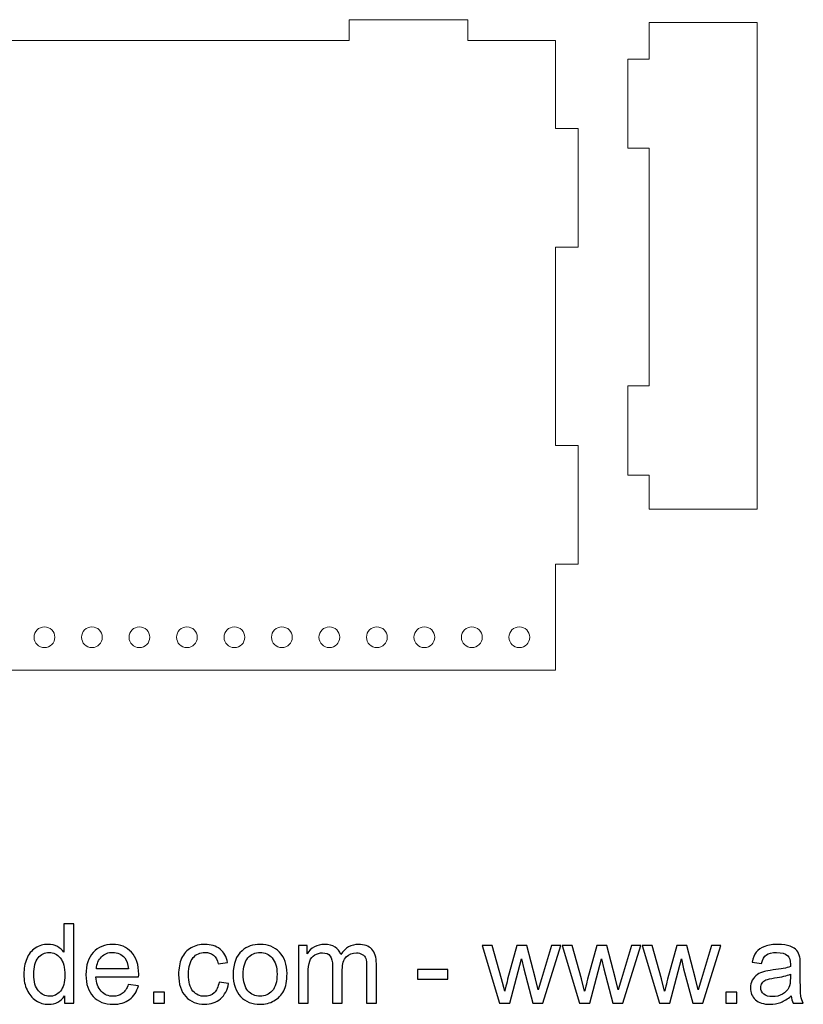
# Model space of a CAD drawing. Header units: millimetres. Extents: x -405 to 483, y -362 to 281.
# Tile 5 of 9: x 137 to 259, y -362 to -209. Entities that reach past the tile are written whole.
import ezdxf

# ---------------------------------------------------------------- set-up
doc = ezdxf.new("R2010")
doc.units = ezdxf.units.MM
doc.header["$MEASUREMENT"] = 0
doc.layers.add('Layer 1', color=7, linetype='Continuous')

msp = doc.modelspace()

# ---------------------------------------------------------------- linework, layer by layer
at = {"layer": 'Layer 1', "lineweight": 9}
for points, knots in [([(24.8735, -212.6342), (24.8735, -212.6342), (24.8735, -226.2315), (24.8735, -226.2315), (24.8735, -226.2315), (21.3764, -226.2315), (21.3764, -226.2315), (21.3764, -226.2315), (21.3764, -244.6373), (21.3764, -244.6373), (21.3764, -244.6373), (24.8735, -244.6373), (24.8735, -244.6373), (24.8735, -244.6373), (24.8735, -275.3749), (24.8735, -275.3749), (24.8735, -275.3749), (21.3764, -275.3749), (21.3764, -275.3749), (21.3764, -275.3749), (21.3764, -293.7807), (21.3764, -293.7807), (21.3764, -293.7807), (24.8735, -293.7807), (24.8735, -293.7807), (24.8735, -293.7807), (24.8735, -310.1849), (24.8735, -310.1849), (24.8735, -310.1849), (220.1425, -310.1849), (220.1425, -310.1849), (220.1425, -310.1849), (220.1425, -293.7807), (220.1425, -293.7807), (220.1425, -293.7807), (223.6396, -293.7807), (223.6396, -293.7807), (223.6396, -293.7807), (223.6396, -275.3749), (223.6396, -275.3749), (223.6396, -275.3749), (220.1425, -275.3749), (220.1425, -275.3749), (220.1425, -275.3749), (220.1425, -244.6373), (220.1425, -244.6373), (220.1425, -244.6373), (223.6396, -244.6373), (223.6396, -244.6373), (223.6396, -244.6373), (223.6396, -226.2315), (223.6396, -226.2315), (223.6396, -226.2315), (220.1425, -226.2315), (220.1425, -226.2315), (220.1425, -226.2315), (220.1425, -212.6342), (220.1425, -212.6342), (220.1425, -212.6342), (206.5452, -212.6342), (206.5452, -212.6342), (206.5452, -212.6342), (206.5452, -209.3902), (206.5452, -209.3902), (206.5452, -209.3902), (188.1394, -209.3902), (188.1394, -209.3902), (188.1394, -209.3902), (188.1394, -212.6342), (188.1394, -212.6342), (188.1394, -212.6342), (131.7109, -212.6342), (131.7109, -212.6342), (131.7109, -212.6342), (131.7109, -209.3902), (131.7109, -209.3902), (131.7109, -209.3902), (113.3051, -209.3902), (113.3051, -209.3902), (113.3051, -209.3902), (113.3051, -212.6342), (113.3051, -212.6342), (113.3051, -212.6342), (56.8766, -212.6342), (56.8766, -212.6342), (56.8766, -212.6342), (56.8766, -209.3902), (56.8766, -209.3902), (56.8766, -209.3902), (38.4708, -209.3902), (38.4708, -209.3902), (38.4708, -209.3902), (38.4708, -212.6342), (38.4708, -212.6342), (38.4708, -212.6342), (24.8735, -212.6342), (24.8735, -212.6342)], [0, 0, 0, 0, 0.03125, 0.03125, 0.03125, 0.0625, 0.0625, 0.0625, 0.09375, 0.09375, 0.09375, 0.125, 0.125, 0.125, 0.15625, 0.15625, 0.15625, 0.1875, 0.1875, 0.1875, 0.21875, 0.21875, 0.21875, 0.25, 0.25, 0.25, 0.28125, 0.28125, 0.28125, 0.3125, 0.3125, 0.3125, 0.34375, 0.34375, 0.34375, 0.375, 0.375, 0.375, 0.40625, 0.40625, 0.40625, 0.4375, 0.4375, 0.4375, 0.46875, 0.46875, 0.46875, 0.5, 0.5, 0.5, 0.53125, 0.53125, 0.53125, 0.5625, 0.5625, 0.5625, 0.59375, 0.59375, 0.59375, 0.625, 0.625, 0.625, 0.65625, 0.65625, 0.65625, 0.6875, 0.6875, 0.6875, 0.71875, 0.71875, 0.71875, 0.75, 0.75, 0.75, 0.78125, 0.78125, 0.78125, 0.8125, 0.8125, 0.8125, 0.84375, 0.84375, 0.84375, 0.875, 0.875, 0.875, 0.90625, 0.90625, 0.90625, 0.9375, 0.9375, 0.9375, 0.96875, 0.96875, 0.96875, 1, 1, 1, 1]), ([(231.3385, -215.5128), (231.3385, -215.5128), (234.6515, -215.5128), (234.6515, -215.5128), (234.6515, -215.5128), (234.6515, -209.8117), (234.6515, -209.8117), (234.6515, -209.8117), (251.4008, -209.8117), (251.4008, -209.8117), (251.4008, -209.8117), (251.4008, -285.2754), (251.4008, -285.2754), (251.4008, -285.2754), (234.6515, -285.2754), (234.6515, -285.2754), (234.6515, -285.2754), (234.6515, -279.9638), (234.6515, -279.9638), (234.6515, -279.9638), (231.3385, -279.9638), (231.3385, -279.9638), (231.3385, -279.9638), (231.3385, -266.1594), (231.3385, -266.1594), (231.3385, -266.1594), (234.6515, -266.1594), (234.6515, -266.1594), (234.6515, -266.1594), (234.6515, -229.3171), (234.6515, -229.3171), (234.6515, -229.3171), (231.3385, -229.3171), (231.3385, -229.3171), (231.3385, -229.3171), (231.3385, -215.5128), (231.3385, -215.5128)], [0, 0, 0, 0, 0.08333333, 0.08333333, 0.08333333, 0.16666667, 0.16666667, 0.16666667, 0.25, 0.25, 0.25, 0.33333333, 0.33333333, 0.33333333, 0.41666667, 0.41666667, 0.41666667, 0.5, 0.5, 0.5, 0.58333333, 0.58333333, 0.58333333, 0.66666667, 0.66666667, 0.66666667, 0.75, 0.75, 0.75, 0.83333333, 0.83333333, 0.83333333, 0.91666667, 0.91666667, 0.91666667, 1, 1, 1, 1]), ([(140.9138, -303.5012), (141.8033, -303.5012), (142.5243, -304.2223), (142.5243, -305.1117), (142.5243, -306.0012), (141.8033, -306.7222), (140.9138, -306.7222), (140.0243, -306.7222), (139.3033, -306.0012), (139.3033, -305.1117), (139.3033, -304.2223), (140.0243, -303.5012), (140.9138, -303.5012)], [0, 0, 0, 0, 0.25, 0.25, 0.25, 0.5, 0.5, 0.5, 0.75, 0.75, 0.75, 1, 1, 1, 1]), ([(148.2761, -303.5012), (149.1656, -303.5012), (149.8866, -304.2223), (149.8866, -305.1117), (149.8866, -306.0012), (149.1656, -306.7222), (148.2761, -306.7222), (147.3867, -306.7222), (146.6656, -306.0012), (146.6656, -305.1117), (146.6656, -304.2223), (147.3867, -303.5012), (148.2761, -303.5012)], [0, 0, 0, 0, 0.25, 0.25, 0.25, 0.5, 0.5, 0.5, 0.75, 0.75, 0.75, 1, 1, 1, 1]), ([(155.6384, -303.5012), (156.5279, -303.5012), (157.249, -304.2223), (157.249, -305.1117), (157.249, -306.0012), (156.5279, -306.7222), (155.6384, -306.7222), (154.749, -306.7222), (154.0279, -306.0012), (154.0279, -305.1117), (154.0279, -304.2223), (154.749, -303.5012), (155.6384, -303.5012)], [0, 0, 0, 0, 0.25, 0.25, 0.25, 0.5, 0.5, 0.5, 0.75, 0.75, 0.75, 1, 1, 1, 1]), ([(163.0008, -303.5012), (163.8902, -303.5012), (164.6113, -304.2223), (164.6113, -305.1117), (164.6113, -306.0012), (163.8902, -306.7222), (163.0008, -306.7222), (162.1113, -306.7222), (161.3903, -306.0012), (161.3903, -305.1117), (161.3903, -304.2223), (162.1113, -303.5012), (163.0008, -303.5012)], [0, 0, 0, 0, 0.25, 0.25, 0.25, 0.5, 0.5, 0.5, 0.75, 0.75, 0.75, 1, 1, 1, 1]), ([(170.3631, -303.5012), (171.2525, -303.5012), (171.9736, -304.2223), (171.9736, -305.1117), (171.9736, -306.0012), (171.2525, -306.7222), (170.3631, -306.7222), (169.4736, -306.7222), (168.7526, -306.0012), (168.7526, -305.1117), (168.7526, -304.2223), (169.4736, -303.5012), (170.3631, -303.5012)], [0, 0, 0, 0, 0.25, 0.25, 0.25, 0.5, 0.5, 0.5, 0.75, 0.75, 0.75, 1, 1, 1, 1]), ([(177.7254, -303.5012), (178.6149, -303.5012), (179.3359, -304.2223), (179.3359, -305.1117), (179.3359, -306.0012), (178.6149, -306.7222), (177.7254, -306.7222), (176.8359, -306.7222), (176.1149, -306.0012), (176.1149, -305.1117), (176.1149, -304.2223), (176.8359, -303.5012), (177.7254, -303.5012)], [0, 0, 0, 0, 0.25, 0.25, 0.25, 0.5, 0.5, 0.5, 0.75, 0.75, 0.75, 1, 1, 1, 1]), ([(185.0877, -303.5012), (185.9772, -303.5012), (186.6982, -304.2223), (186.6982, -305.1117), (186.6982, -306.0012), (185.9772, -306.7222), (185.0877, -306.7222), (184.1983, -306.7222), (183.4772, -306.0012), (183.4772, -305.1117), (183.4772, -304.2223), (184.1983, -303.5012), (185.0877, -303.5012)], [0, 0, 0, 0, 0.25, 0.25, 0.25, 0.5, 0.5, 0.5, 0.75, 0.75, 0.75, 1, 1, 1, 1]), ([(192.45, -303.5012), (193.3395, -303.5012), (194.0605, -304.2223), (194.0605, -305.1117), (194.0605, -306.0012), (193.3395, -306.7222), (192.45, -306.7222), (191.5606, -306.7222), (190.8395, -306.0012), (190.8395, -305.1117), (190.8395, -304.2223), (191.5606, -303.5012), (192.45, -303.5012)], [0, 0, 0, 0, 0.25, 0.25, 0.25, 0.5, 0.5, 0.5, 0.75, 0.75, 0.75, 1, 1, 1, 1]), ([(199.8124, -303.5012), (200.7018, -303.5012), (201.4229, -304.2223), (201.4229, -305.1117), (201.4229, -306.0012), (200.7018, -306.7222), (199.8124, -306.7222), (198.9229, -306.7222), (198.2019, -306.0012), (198.2019, -305.1117), (198.2019, -304.2223), (198.9229, -303.5012), (199.8124, -303.5012)], [0, 0, 0, 0, 0.25, 0.25, 0.25, 0.5, 0.5, 0.5, 0.75, 0.75, 0.75, 1, 1, 1, 1]), ([(207.1747, -303.5012), (208.0641, -303.5012), (208.7852, -304.2223), (208.7852, -305.1117), (208.7852, -306.0012), (208.0641, -306.7222), (207.1747, -306.7222), (206.2852, -306.7222), (205.5642, -306.0012), (205.5642, -305.1117), (205.5642, -304.2223), (206.2852, -303.5012), (207.1747, -303.5012)], [0, 0, 0, 0, 0.25, 0.25, 0.25, 0.5, 0.5, 0.5, 0.75, 0.75, 0.75, 1, 1, 1, 1]), ([(214.537, -303.5012), (215.4265, -303.5012), (216.1475, -304.2223), (216.1475, -305.1117), (216.1475, -306.0012), (215.4265, -306.7222), (214.537, -306.7222), (213.6475, -306.7222), (212.9265, -306.0012), (212.9265, -305.1117), (212.9265, -304.2223), (213.6475, -303.5012), (214.537, -303.5012)], [0, 0, 0, 0, 0.25, 0.25, 0.25, 0.5, 0.5, 0.5, 0.75, 0.75, 0.75, 1, 1, 1, 1])]:
    msp.add_open_spline(points, degree=3, knots=knots, dxfattribs=at)
at = {"layer": 'Layer 1', "color": 250}
for points, knots in [([(144.0383, -361.8114), (144.0383, -361.8114), (144.0383, -360.681), (144.0383, -360.681), (143.4746, -361.5596), (142.6447, -362.0003), (141.5487, -362.0003), (140.839, -362.0003), (140.1865, -361.8057), (139.5942, -361.4136), (138.999, -361.0244), (138.5382, -360.4779), (138.2091, -359.7796), (137.8829, -359.0785), (137.7198, -358.2744), (137.7198, -357.3644), (137.7198, -356.4773), (137.8686, -355.6732), (138.1634, -354.9492), (138.461, -354.228), (138.9045, -353.6729), (139.4969, -353.2894), (140.0864, -352.9031), (140.7503, -352.7114), (141.48, -352.7114), (142.018, -352.7114), (142.4959, -352.8258), (142.9137, -353.0519), (143.3315, -353.278), (143.672, -353.5756), (143.9353, -353.939), (143.9353, -353.939), (143.9353, -349.5178), (143.9353, -349.5178), (143.9353, -349.5178), (145.4463, -349.5178), (145.4463, -349.5178), (145.4463, -349.5178), (145.4463, -361.8114), (145.4463, -361.8114), (145.4463, -361.8114), (144.0383, -361.8114), (144.0383, -361.8114)], [0, 0, 0, 0, 0.07142857, 0.07142857, 0.07142857, 0.14285714, 0.14285714, 0.14285714, 0.21428571, 0.21428571, 0.21428571, 0.28571429, 0.28571429, 0.28571429, 0.35714286, 0.35714286, 0.35714286, 0.42857143, 0.42857143, 0.42857143, 0.5, 0.5, 0.5, 0.57142857, 0.57142857, 0.57142857, 0.64285714, 0.64285714, 0.64285714, 0.71428571, 0.71428571, 0.71428571, 0.78571429, 0.78571429, 0.78571429, 0.85714286, 0.85714286, 0.85714286, 0.92857143, 0.92857143, 0.92857143, 1, 1, 1, 1]), ([(139.2651, -357.3673), (139.2651, -358.5062), (139.5055, -359.3561), (139.9891, -359.9198), (140.4699, -360.4836), (141.0393, -360.764), (141.6946, -360.764), (142.3557, -360.764), (142.9166, -360.495), (143.3802, -359.9571), (143.8409, -359.4191), (144.0727, -358.5978), (144.0727, -357.4932), (144.0727, -356.2798), (143.838, -355.387), (143.3658, -354.8175), (142.8965, -354.2481), (142.3156, -353.9648), (141.626, -353.9648), (140.9535, -353.9648), (140.3926, -354.2366), (139.9404, -354.7832), (139.4912, -355.3298), (139.2651, -356.1911), (139.2651, -357.3673)], [0, 0, 0, 0, 0.125, 0.125, 0.125, 0.25, 0.25, 0.25, 0.375, 0.375, 0.375, 0.5, 0.5, 0.5, 0.625, 0.625, 0.625, 0.75, 0.75, 0.75, 0.875, 0.875, 0.875, 1, 1, 1, 1]), ([(153.9139, -358.9269), (153.9139, -358.9269), (155.4763, -359.1329), (155.4763, -359.1329), (155.2331, -360.04), (154.7781, -360.7469), (154.1142, -361.2477), (153.4503, -361.7484), (152.6032, -362.0003), (151.5702, -362.0003), (150.271, -362.0003), (149.2408, -361.5996), (148.4796, -360.7984), (147.7184, -360), (147.3378, -358.8753), (147.3378, -357.4302), (147.3378, -355.9364), (147.7212, -354.7746), (148.491, -353.9504), (149.2608, -353.1234), (150.2595, -352.7114), (151.4872, -352.7114), (152.6748, -352.7114), (153.6449, -353.1148), (154.3975, -353.9247), (155.1501, -354.7345), (155.5278, -355.8735), (155.5278, -357.3415), (155.5278, -357.4302), (155.525, -357.5647), (155.5192, -357.7421), (155.5192, -357.7421), (148.8831, -357.7421), (148.8831, -357.7421), (148.9403, -358.718), (149.215, -359.4677), (149.713, -359.9857), (150.208, -360.5036), (150.829, -360.764), (151.5702, -360.764), (152.1225, -360.764), (152.5946, -360.6181), (152.9838, -360.3262), (153.3759, -360.0343), (153.6849, -359.5679), (153.9139, -358.9269)], [0, 0, 0, 0, 0.06666667, 0.06666667, 0.06666667, 0.13333333, 0.13333333, 0.13333333, 0.2, 0.2, 0.2, 0.26666667, 0.26666667, 0.26666667, 0.33333333, 0.33333333, 0.33333333, 0.4, 0.4, 0.4, 0.46666667, 0.46666667, 0.46666667, 0.53333333, 0.53333333, 0.53333333, 0.6, 0.6, 0.6, 0.66666667, 0.66666667, 0.66666667, 0.73333333, 0.73333333, 0.73333333, 0.8, 0.8, 0.8, 0.86666667, 0.86666667, 0.86666667, 0.93333333, 0.93333333, 0.93333333, 1, 1, 1, 1]), ([(148.9689, -356.5059), (148.9689, -356.5059), (153.931, -356.5059), (153.931, -356.5059), (153.8652, -355.7561), (153.6735, -355.1953), (153.3616, -354.8204), (152.8837, -354.2395), (152.2598, -353.9476), (151.4958, -353.9476), (150.8032, -353.9476), (150.2223, -354.1794), (149.7502, -354.643), (149.2808, -355.1066), (149.0204, -355.7275), (148.9689, -356.5059)], [0, 0, 0, 0, 0.2, 0.2, 0.2, 0.4, 0.4, 0.4, 0.6, 0.6, 0.6, 0.8, 0.8, 0.8, 1, 1, 1, 1]), ([(167.976, -358.5491), (167.976, -358.5491), (169.4526, -358.7552), (169.4526, -358.7552), (169.2895, -359.771), (168.8774, -360.5637), (168.2107, -361.1389), (167.5439, -361.7141), (166.7226, -362.0003), (165.7525, -362.0003), (164.5363, -362.0003), (163.5576, -361.6025), (162.8193, -360.807), (162.0781, -360.0114), (161.709, -358.8725), (161.709, -357.3902), (161.709, -356.4286), (161.8692, -355.5902), (162.1869, -354.869), (162.5045, -354.1508), (162.9882, -353.6099), (163.6406, -353.2522), (164.2902, -352.8916), (164.997, -352.7114), (165.764, -352.7114), (166.7283, -352.7114), (167.521, -352.9546), (168.1334, -353.4439), (168.7487, -353.9333), (169.1436, -354.6287), (169.3153, -355.5272), (169.3153, -355.5272), (167.8558, -355.7504), (167.8558, -355.7504), (167.7156, -355.1523), (167.4695, -354.7031), (167.1118, -354.3997), (166.7569, -354.0993), (166.3277, -353.9476), (165.824, -353.9476), (165.0628, -353.9476), (164.4447, -354.2194), (163.9668, -354.7632), (163.4918, -355.3097), (163.2543, -356.1682), (163.2543, -357.3472), (163.2543, -358.5434), (163.4832, -359.4105), (163.9411, -359.9513), (164.4018, -360.4922), (164.9999, -360.764), (165.7353, -360.764), (166.3306, -360.764), (166.8256, -360.5838), (167.2205, -360.2203), (167.6183, -359.8598), (167.8701, -359.3017), (167.976, -358.5491)], [0, 0, 0, 0, 0.05263158, 0.05263158, 0.05263158, 0.10526316, 0.10526316, 0.10526316, 0.15789474, 0.15789474, 0.15789474, 0.21052632, 0.21052632, 0.21052632, 0.26315789, 0.26315789, 0.26315789, 0.31578947, 0.31578947, 0.31578947, 0.36842105, 0.36842105, 0.36842105, 0.42105263, 0.42105263, 0.42105263, 0.47368421, 0.47368421, 0.47368421, 0.52631579, 0.52631579, 0.52631579, 0.57894737, 0.57894737, 0.57894737, 0.63157895, 0.63157895, 0.63157895, 0.68421053, 0.68421053, 0.68421053, 0.73684211, 0.73684211, 0.73684211, 0.78947368, 0.78947368, 0.78947368, 0.84210526, 0.84210526, 0.84210526, 0.89473684, 0.89473684, 0.89473684, 0.94736842, 0.94736842, 0.94736842, 1, 1, 1, 1]), ([(170.1738, -357.3558), (170.1738, -355.7104), (170.6317, -354.4913), (171.5503, -353.6986), (172.3143, -353.0404), (173.2501, -352.7114), (174.3518, -352.7114), (175.5737, -352.7114), (176.5753, -353.112), (177.3537, -353.9132), (178.1292, -354.7116), (178.5184, -355.8191), (178.5184, -357.2299), (178.5184, -358.3746), (178.3467, -359.2731), (178.0033, -359.9284), (177.6599, -360.5838), (177.1591, -361.0931), (176.5009, -361.4566), (175.8456, -361.82), (175.1273, -362.0003), (174.3518, -362.0003), (173.1041, -362.0003), (172.0968, -361.6025), (171.3271, -360.8041), (170.5573, -360.0057), (170.1738, -358.8553), (170.1738, -357.3558)], [0, 0, 0, 0, 0.11111111, 0.11111111, 0.11111111, 0.22222222, 0.22222222, 0.22222222, 0.33333333, 0.33333333, 0.33333333, 0.44444444, 0.44444444, 0.44444444, 0.55555556, 0.55555556, 0.55555556, 0.66666667, 0.66666667, 0.66666667, 0.77777778, 0.77777778, 0.77777778, 0.88888889, 0.88888889, 0.88888889, 1, 1, 1, 1]), ([(171.7191, -357.3587), (171.7191, -358.4976), (171.9681, -359.3504), (172.466, -359.9141), (172.9668, -360.4807), (173.5935, -360.764), (174.3518, -360.764), (175.1016, -360.764), (175.7254, -360.4807), (176.2262, -359.9113), (176.7241, -359.3418), (176.9731, -358.4747), (176.9731, -357.31), (176.9731, -356.2112), (176.7213, -355.3784), (176.2205, -354.8147), (175.7197, -354.2481), (175.0958, -353.9648), (174.3518, -353.9648), (173.5935, -353.9648), (172.9668, -354.2452), (172.466, -354.8089), (171.9681, -355.3727), (171.7191, -356.2226), (171.7191, -357.3587)], [0, 0, 0, 0, 0.125, 0.125, 0.125, 0.25, 0.25, 0.25, 0.375, 0.375, 0.375, 0.5, 0.5, 0.5, 0.625, 0.625, 0.625, 0.75, 0.75, 0.75, 0.875, 0.875, 0.875, 1, 1, 1, 1]), ([(180.2897, -361.8114), (180.2897, -361.8114), (180.2897, -352.9002), (180.2897, -352.9002), (180.2897, -352.9002), (181.6461, -352.9002), (181.6461, -352.9002), (181.6461, -352.9002), (181.6461, -354.1593), (181.6461, -354.1593), (181.9237, -353.7244), (182.2957, -353.3724), (182.7593, -353.1091), (183.2229, -352.843), (183.7494, -352.7114), (184.3418, -352.7114), (185, -352.7114), (185.5408, -352.8487), (185.9615, -353.1206), (186.3822, -353.3953), (186.6798, -353.7759), (186.8515, -354.2681), (187.5612, -353.2293), (188.4798, -352.7114), (189.613, -352.7114), (190.5001, -352.7114), (191.184, -352.9546), (191.659, -353.4439), (192.1369, -353.9333), (192.3773, -354.6859), (192.3773, -355.7018), (192.3773, -355.7018), (192.3773, -361.8114), (192.3773, -361.8114), (192.3773, -361.8114), (190.8664, -361.8114), (190.8664, -361.8114), (190.8664, -361.8114), (190.8664, -356.2026), (190.8664, -356.2026), (190.8664, -355.6016), (190.8149, -355.1666), (190.7176, -354.9005), (190.6203, -354.6344), (190.4428, -354.4226), (190.1824, -354.2595), (189.9249, -354.0964), (189.6216, -354.0163), (189.2753, -354.0163), (188.6457, -354.0163), (188.1249, -354.2252), (187.71, -354.6401), (187.295, -355.0579), (187.089, -355.7247), (187.089, -356.6404), (187.089, -356.6404), (187.089, -361.8114), (187.089, -361.8114), (187.089, -361.8114), (185.578, -361.8114), (185.578, -361.8114), (185.578, -361.8114), (185.578, -356.028), (185.578, -356.028), (185.578, -355.3584), (185.455, -354.8547), (185.2089, -354.5199), (184.9628, -354.1851), (184.5593, -354.0163), (184.0013, -354.0163), (183.5777, -354.0163), (183.1857, -354.1279), (182.8251, -354.3511), (182.4646, -354.5743), (182.2042, -354.9005), (182.041, -355.3326), (181.8808, -355.7619), (181.8007, -356.3828), (181.8007, -357.1927), (181.8007, -357.1927), (181.8007, -361.8114), (181.8007, -361.8114), (181.8007, -361.8114), (180.2897, -361.8114), (180.2897, -361.8114)], [0, 0, 0, 0, 0.03571429, 0.03571429, 0.03571429, 0.07142857, 0.07142857, 0.07142857, 0.10714286, 0.10714286, 0.10714286, 0.14285714, 0.14285714, 0.14285714, 0.17857143, 0.17857143, 0.17857143, 0.21428571, 0.21428571, 0.21428571, 0.25, 0.25, 0.25, 0.28571429, 0.28571429, 0.28571429, 0.32142857, 0.32142857, 0.32142857, 0.35714286, 0.35714286, 0.35714286, 0.39285714, 0.39285714, 0.39285714, 0.42857143, 0.42857143, 0.42857143, 0.46428571, 0.46428571, 0.46428571, 0.5, 0.5, 0.5, 0.53571429, 0.53571429, 0.53571429, 0.57142857, 0.57142857, 0.57142857, 0.60714286, 0.60714286, 0.60714286, 0.64285714, 0.64285714, 0.64285714, 0.67857143, 0.67857143, 0.67857143, 0.71428571, 0.71428571, 0.71428571, 0.75, 0.75, 0.75, 0.78571429, 0.78571429, 0.78571429, 0.82142857, 0.82142857, 0.82142857, 0.85714286, 0.85714286, 0.85714286, 0.89285714, 0.89285714, 0.89285714, 0.92857143, 0.92857143, 0.92857143, 0.96428571, 0.96428571, 0.96428571, 1, 1, 1, 1]), ([(211.4531, -361.8114), (211.4531, -361.8114), (208.7603, -352.9002), (208.7603, -352.9002), (208.7603, -352.9002), (210.34, -352.9002), (210.34, -352.9002), (210.34, -352.9002), (211.7622, -358.0426), (211.7622, -358.0426), (211.7622, -358.0426), (212.2658, -359.9571), (212.2658, -359.9571), (212.2859, -359.8626), (212.4404, -359.2502), (212.7266, -358.1199), (212.7266, -358.1199), (214.1374, -352.9002), (214.1374, -352.9002), (214.1374, -352.9002), (215.6855, -352.9002), (215.6855, -352.9002), (215.6855, -352.9002), (217.0276, -358.0741), (217.0276, -358.0741), (217.0276, -358.0741), (217.4655, -359.771), (217.4655, -359.771), (217.4655, -359.771), (217.9777, -358.0512), (217.9777, -358.0512), (217.9777, -358.0512), (219.5173, -352.9002), (219.5173, -352.9002), (219.5173, -352.9002), (220.9853, -352.9002), (220.9853, -352.9002), (220.9853, -352.9002), (218.1895, -361.8114), (218.1895, -361.8114), (218.1895, -361.8114), (216.627, -361.8114), (216.627, -361.8114), (216.627, -361.8114), (215.2133, -356.4801), (215.2133, -356.4801), (215.2133, -356.4801), (214.8556, -354.9549), (214.8556, -354.9549), (214.8556, -354.9549), (213.0528, -361.8114), (213.0528, -361.8114), (213.0528, -361.8114), (211.4531, -361.8114), (211.4531, -361.8114)], [0, 0, 0, 0, 0.05555556, 0.05555556, 0.05555556, 0.11111111, 0.11111111, 0.11111111, 0.16666667, 0.16666667, 0.16666667, 0.22222222, 0.22222222, 0.22222222, 0.27777778, 0.27777778, 0.27777778, 0.33333333, 0.33333333, 0.33333333, 0.38888889, 0.38888889, 0.38888889, 0.44444444, 0.44444444, 0.44444444, 0.5, 0.5, 0.5, 0.55555556, 0.55555556, 0.55555556, 0.61111111, 0.61111111, 0.61111111, 0.66666667, 0.66666667, 0.66666667, 0.72222222, 0.72222222, 0.72222222, 0.77777778, 0.77777778, 0.77777778, 0.83333333, 0.83333333, 0.83333333, 0.88888889, 0.88888889, 0.88888889, 0.94444444, 0.94444444, 0.94444444, 1, 1, 1, 1]), ([(223.8526, -361.8114), (223.8526, -361.8114), (221.1598, -352.9002), (221.1598, -352.9002), (221.1598, -352.9002), (222.7395, -352.9002), (222.7395, -352.9002), (222.7395, -352.9002), (224.1617, -358.0426), (224.1617, -358.0426), (224.1617, -358.0426), (224.6653, -359.9571), (224.6653, -359.9571), (224.6854, -359.8626), (224.8399, -359.2502), (225.1261, -358.1199), (225.1261, -358.1199), (226.5369, -352.9002), (226.5369, -352.9002), (226.5369, -352.9002), (228.085, -352.9002), (228.085, -352.9002), (228.085, -352.9002), (229.4271, -358.0741), (229.4271, -358.0741), (229.4271, -358.0741), (229.865, -359.771), (229.865, -359.771), (229.865, -359.771), (230.3772, -358.0512), (230.3772, -358.0512), (230.3772, -358.0512), (231.9168, -352.9002), (231.9168, -352.9002), (231.9168, -352.9002), (233.3848, -352.9002), (233.3848, -352.9002), (233.3848, -352.9002), (230.589, -361.8114), (230.589, -361.8114), (230.589, -361.8114), (229.0265, -361.8114), (229.0265, -361.8114), (229.0265, -361.8114), (227.6128, -356.4801), (227.6128, -356.4801), (227.6128, -356.4801), (227.2551, -354.9549), (227.2551, -354.9549), (227.2551, -354.9549), (225.4523, -361.8114), (225.4523, -361.8114), (225.4523, -361.8114), (223.8526, -361.8114), (223.8526, -361.8114)], [0, 0, 0, 0, 0.05555556, 0.05555556, 0.05555556, 0.11111111, 0.11111111, 0.11111111, 0.16666667, 0.16666667, 0.16666667, 0.22222222, 0.22222222, 0.22222222, 0.27777778, 0.27777778, 0.27777778, 0.33333333, 0.33333333, 0.33333333, 0.38888889, 0.38888889, 0.38888889, 0.44444444, 0.44444444, 0.44444444, 0.5, 0.5, 0.5, 0.55555556, 0.55555556, 0.55555556, 0.61111111, 0.61111111, 0.61111111, 0.66666667, 0.66666667, 0.66666667, 0.72222222, 0.72222222, 0.72222222, 0.77777778, 0.77777778, 0.77777778, 0.83333333, 0.83333333, 0.83333333, 0.88888889, 0.88888889, 0.88888889, 0.94444444, 0.94444444, 0.94444444, 1, 1, 1, 1]), ([(236.2521, -361.8114), (236.2521, -361.8114), (233.5593, -352.9002), (233.5593, -352.9002), (233.5593, -352.9002), (235.139, -352.9002), (235.139, -352.9002), (235.139, -352.9002), (236.5612, -358.0426), (236.5612, -358.0426), (236.5612, -358.0426), (237.0648, -359.9571), (237.0648, -359.9571), (237.0849, -359.8626), (237.2394, -359.2502), (237.5256, -358.1199), (237.5256, -358.1199), (238.9364, -352.9002), (238.9364, -352.9002), (238.9364, -352.9002), (240.4845, -352.9002), (240.4845, -352.9002), (240.4845, -352.9002), (241.8266, -358.0741), (241.8266, -358.0741), (241.8266, -358.0741), (242.2645, -359.771), (242.2645, -359.771), (242.2645, -359.771), (242.7767, -358.0512), (242.7767, -358.0512), (242.7767, -358.0512), (244.3163, -352.9002), (244.3163, -352.9002), (244.3163, -352.9002), (245.7843, -352.9002), (245.7843, -352.9002), (245.7843, -352.9002), (242.9885, -361.8114), (242.9885, -361.8114), (242.9885, -361.8114), (241.426, -361.8114), (241.426, -361.8114), (241.426, -361.8114), (240.0123, -356.4801), (240.0123, -356.4801), (240.0123, -356.4801), (239.6546, -354.9549), (239.6546, -354.9549), (239.6546, -354.9549), (237.8518, -361.8114), (237.8518, -361.8114), (237.8518, -361.8114), (236.2521, -361.8114), (236.2521, -361.8114)], [0, 0, 0, 0, 0.05555556, 0.05555556, 0.05555556, 0.11111111, 0.11111111, 0.11111111, 0.16666667, 0.16666667, 0.16666667, 0.22222222, 0.22222222, 0.22222222, 0.27777778, 0.27777778, 0.27777778, 0.33333333, 0.33333333, 0.33333333, 0.38888889, 0.38888889, 0.38888889, 0.44444444, 0.44444444, 0.44444444, 0.5, 0.5, 0.5, 0.55555556, 0.55555556, 0.55555556, 0.61111111, 0.61111111, 0.61111111, 0.66666667, 0.66666667, 0.66666667, 0.72222222, 0.72222222, 0.72222222, 0.77777778, 0.77777778, 0.77777778, 0.83333333, 0.83333333, 0.83333333, 0.88888889, 0.88888889, 0.88888889, 0.94444444, 0.94444444, 0.94444444, 1, 1, 1, 1]), ([(256.6929, -360.6954), (256.132, -361.1733), (255.5912, -361.5081), (255.0732, -361.7055), (254.5553, -361.903), (254.0001, -362.0003), (253.4049, -362.0003), (252.4262, -362.0003), (251.6736, -361.7628), (251.147, -361.2849), (250.6205, -360.8098), (250.3572, -360.2003), (250.3572, -359.4591), (250.3572, -359.0242), (250.4574, -358.6264), (250.6548, -358.2658), (250.8551, -357.9052), (251.1156, -357.6191), (251.4361, -357.4016), (251.7594, -357.1841), (252.12, -357.0181), (252.5235, -356.9065), (252.8211, -356.8293), (253.2704, -356.7549), (253.8685, -356.6805), (255.0875, -356.5374), (255.9889, -356.3628), (256.5641, -356.1625), (256.5699, -355.9565), (256.5727, -355.8248), (256.5727, -355.7705), (256.5727, -355.1581), (256.4296, -354.726), (256.1435, -354.4741), (255.7572, -354.1336), (255.182, -353.9648), (254.4208, -353.9648), (253.7082, -353.9648), (253.1817, -354.0907), (252.844, -354.3396), (252.5035, -354.5886), (252.2545, -355.0293), (252.0914, -355.6646), (252.0914, -355.6646), (250.6148, -355.4585), (250.6148, -355.4585), (250.7493, -354.8261), (250.9696, -354.3139), (251.2787, -353.9247), (251.5877, -353.5355), (252.0341, -353.2379), (252.6179, -353.0261), (253.1988, -352.8172), (253.877, -352.7114), (254.644, -352.7114), (255.4052, -352.7114), (256.0261, -352.8001), (256.504, -352.9803), (256.9791, -353.1606), (257.3311, -353.3838), (257.5543, -353.6557), (257.7775, -353.9276), (257.9349, -354.271), (258.0264, -354.6859), (258.0751, -354.9434), (258.1008, -355.407), (258.1008, -356.0738), (258.1008, -356.0738), (258.1008, -358.0769), (258.1008, -358.0769), (258.1008, -359.4763), (258.1323, -360.3605), (258.1953, -360.7354), (258.2554, -361.1103), (258.3813, -361.468), (258.5644, -361.8114), (258.5644, -361.8114), (256.9848, -361.8114), (256.9848, -361.8114), (256.8331, -361.4938), (256.7358, -361.1217), (256.6929, -360.6954)], [0, 0, 0, 0, 0.03703704, 0.03703704, 0.03703704, 0.07407407, 0.07407407, 0.07407407, 0.11111111, 0.11111111, 0.11111111, 0.14814815, 0.14814815, 0.14814815, 0.18518519, 0.18518519, 0.18518519, 0.22222222, 0.22222222, 0.22222222, 0.25925926, 0.25925926, 0.25925926, 0.2962963, 0.2962963, 0.2962963, 0.33333333, 0.33333333, 0.33333333, 0.37037037, 0.37037037, 0.37037037, 0.40740741, 0.40740741, 0.40740741, 0.44444444, 0.44444444, 0.44444444, 0.48148148, 0.48148148, 0.48148148, 0.51851852, 0.51851852, 0.51851852, 0.55555556, 0.55555556, 0.55555556, 0.59259259, 0.59259259, 0.59259259, 0.62962963, 0.62962963, 0.62962963, 0.66666667, 0.66666667, 0.66666667, 0.7037037, 0.7037037, 0.7037037, 0.74074074, 0.74074074, 0.74074074, 0.77777778, 0.77777778, 0.77777778, 0.81481481, 0.81481481, 0.81481481, 0.85185185, 0.85185185, 0.85185185, 0.88888889, 0.88888889, 0.88888889, 0.92592593, 0.92592593, 0.92592593, 0.96296296, 0.96296296, 0.96296296, 1, 1, 1, 1]), ([(198.7617, -358.1199), (198.7617, -358.1199), (198.7617, -356.6089), (198.7617, -356.6089), (198.7617, -356.6089), (203.4319, -356.6089), (203.4319, -356.6089), (203.4319, -356.6089), (203.4319, -358.1199), (203.4319, -358.1199), (203.4319, -358.1199), (198.7617, -358.1199), (198.7617, -358.1199)], [0, 0, 0, 0, 0.25, 0.25, 0.25, 0.5, 0.5, 0.5, 0.75, 0.75, 0.75, 1, 1, 1, 1]), ([(256.5727, -357.3472), (256.0233, -357.5704), (255.1991, -357.7593), (254.1003, -357.9138), (253.4764, -358.0025), (253.0357, -358.1027), (252.7782, -358.2143), (252.5206, -358.3259), (252.3232, -358.489), (252.1829, -358.7008), (252.0427, -358.9154), (251.9712, -359.1529), (251.9712, -359.4162), (251.9712, -359.814), (252.1229, -360.1488), (252.4291, -360.4149), (252.7352, -360.681), (253.1817, -360.8155), (253.7683, -360.8155), (254.3492, -360.8155), (254.8672, -360.6896), (255.3222, -360.4349), (255.7743, -360.1831), (256.1091, -359.8369), (256.3209, -359.399), (256.484, -359.0585), (256.5641, -358.5577), (256.5641, -357.8967), (256.5641, -357.8967), (256.5727, -357.3472), (256.5727, -357.3472)], [0, 0, 0, 0, 0.1, 0.1, 0.1, 0.2, 0.2, 0.2, 0.3, 0.3, 0.3, 0.4, 0.4, 0.4, 0.5, 0.5, 0.5, 0.6, 0.6, 0.6, 0.7, 0.7, 0.7, 0.8, 0.8, 0.8, 0.9, 0.9, 0.9, 1, 1, 1, 1]), ([(157.8143, -361.8114), (157.8143, -361.8114), (157.8143, -360.0944), (157.8143, -360.0944), (157.8143, -360.0944), (159.5313, -360.0944), (159.5313, -360.0944), (159.5313, -360.0944), (159.5313, -361.8114), (159.5313, -361.8114), (159.5313, -361.8114), (157.8143, -361.8114), (157.8143, -361.8114)], [0, 0, 0, 0, 0.25, 0.25, 0.25, 0.5, 0.5, 0.5, 0.75, 0.75, 0.75, 1, 1, 1, 1]), ([(246.5312, -361.8114), (246.5312, -361.8114), (246.5312, -360.0944), (246.5312, -360.0944), (246.5312, -360.0944), (248.2482, -360.0944), (248.2482, -360.0944), (248.2482, -360.0944), (248.2482, -361.8114), (248.2482, -361.8114), (248.2482, -361.8114), (246.5312, -361.8114), (246.5312, -361.8114)], [0, 0, 0, 0, 0.25, 0.25, 0.25, 0.5, 0.5, 0.5, 0.75, 0.75, 0.75, 1, 1, 1, 1])]:
    msp.add_open_spline(points, degree=3, knots=knots, dxfattribs=at)

doc.saveas('drawing.dxf')
